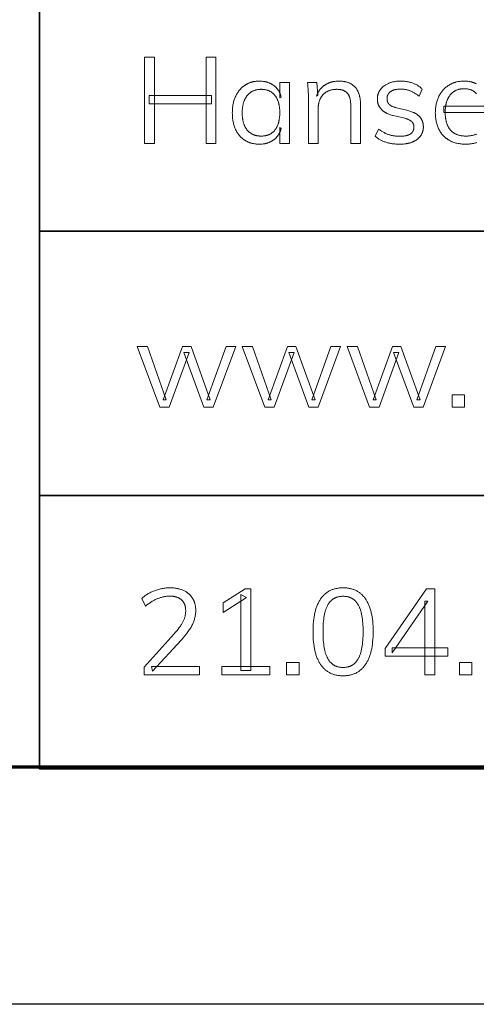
# Model space of a CAD drawing. Header units: millimetres. Extents: x 129 to 629, y 1269 to 1769.
# Tile 38 of 87: x 555 to 566, y 1269 to 1293. Entities that reach past the tile are written whole.
import ezdxf

# ---------------------------------------------------------------- set-up
doc = ezdxf.new("R2010")
doc.units = ezdxf.units.MM
doc.layers.add('ROXX_B.FLEX mini', color=7, linetype='Continuous', true_color=0x000000)

msp = doc.modelspace()

# ---------------------------------------------------------------- linework, layer by layer
at = {"layer": 'ROXX_B.FLEX mini'}
msp.add_lwpolyline([(628.644, 1269.243), (128.644, 1269.243), (128.644, 1769.243), (628.644, 1769.243)], close=True, dxfattribs=at)
at = {"layer": 'ROXX_B.FLEX mini', "color": 250, "lineweight": 70, "true_color": 0x1a171b}
msp.add_lwpolyline([(623.004, 1274.882), (134.283, 1274.882), (134.283, 1763.604), (623.004, 1763.604)], close=True, dxfattribs=at)
at = {"layer": 'ROXX_B.FLEX mini', "color": 18, "lineweight": 35, "true_color": 0x000000}
msp.add_lwpolyline([(623.013, 1304.418), (555.891, 1304.418), (555.891, 1274.845), (623.013, 1274.845)], close=True, dxfattribs=at)
at = {"layer": 'ROXX_B.FLEX mini', "lineweight": 0}
for points in [[(558.396, 1289.713), (558.396, 1291.759), (558.629, 1291.759), (558.629, 1289.713)], [(559.856, 1289.713), (559.856, 1291.759), (560.092, 1291.759), (560.092, 1289.713)], [(561.123, 1289.693), (561.099, 1289.694), (561.075, 1289.695), (561.052, 1289.696), (561.03, 1289.699), (561.007, 1289.702), (560.985, 1289.706), (560.963, 1289.71), (560.953, 1289.713), (560.942, 1289.716), (560.932, 1289.719), (560.921, 1289.722), (560.911, 1289.725), (560.901, 1289.729), (560.891, 1289.732), (560.881, 1289.736), (560.871, 1289.74), (560.861, 1289.744), (560.851, 1289.748), (560.841, 1289.753), (560.832, 1289.758), (560.822, 1289.762), (560.813, 1289.767), (560.804, 1289.773), (560.794, 1289.778), (560.785, 1289.784), (560.776, 1289.789), (560.767, 1289.795), (560.759, 1289.801), (560.75, 1289.808), (560.742, 1289.814), (560.733, 1289.82), (560.725, 1289.827), (560.717, 1289.834), (560.709, 1289.841), (560.701, 1289.848), (560.693, 1289.855), (560.686, 1289.862), (560.678, 1289.87), (560.671, 1289.878), (560.664, 1289.886), (560.657, 1289.894), (560.65, 1289.902), (560.643, 1289.91), (560.636, 1289.919), (560.63, 1289.927), (560.623, 1289.936), (560.617, 1289.945), (560.605, 1289.963), (560.593, 1289.982), (560.582, 1290.001), (560.571, 1290.022), (560.561, 1290.042), (560.552, 1290.063), (560.543, 1290.085), (560.534, 1290.107), (560.527, 1290.13), (560.519, 1290.153), (560.513, 1290.176), (560.507, 1290.2), (560.502, 1290.225), (560.497, 1290.25), (560.493, 1290.275), (560.49, 1290.301), (560.487, 1290.328), (560.485, 1290.354), (560.483, 1290.382), (560.483, 1290.409), (560.482, 1290.437), (560.483, 1290.466), (560.484, 1290.493), (560.485, 1290.52), (560.487, 1290.547), (560.49, 1290.574), (560.494, 1290.599), (560.498, 1290.625), (560.502, 1290.65), (560.508, 1290.674), (560.514, 1290.699), (560.52, 1290.722), (560.527, 1290.745), (560.535, 1290.768), (560.544, 1290.791), (560.553, 1290.812), (560.563, 1290.834), (560.573, 1290.855), (560.584, 1290.875), (560.595, 1290.895), (560.607, 1290.914), (560.619, 1290.933), (560.632, 1290.951), (560.645, 1290.968), (560.652, 1290.976), (560.659, 1290.985), (560.666, 1290.993), (560.674, 1291.001), (560.681, 1291.009), (560.688, 1291.017), (560.696, 1291.024), (560.704, 1291.032), (560.712, 1291.039), (560.72, 1291.046), (560.728, 1291.053), (560.736, 1291.06), (560.744, 1291.067), (560.753, 1291.073), (560.761, 1291.08), (560.77, 1291.086), (560.779, 1291.092), (560.788, 1291.098), (560.797, 1291.104), (560.806, 1291.11), (560.816, 1291.115), (560.825, 1291.121), (560.835, 1291.126), (560.844, 1291.131), (560.854, 1291.135), (560.864, 1291.14), (560.873, 1291.144), (560.883, 1291.148), (560.893, 1291.152), (560.903, 1291.156), (560.913, 1291.16), (560.924, 1291.163), (560.934, 1291.166), (560.944, 1291.169), (560.955, 1291.172), (560.965, 1291.175), (560.976, 1291.177), (560.987, 1291.18), (560.998, 1291.182), (561.009, 1291.184), (561.02, 1291.186), (561.031, 1291.187), (561.053, 1291.19), (561.076, 1291.192), (561.099, 1291.193), (561.123, 1291.193), (561.147, 1291.193), (561.172, 1291.192), (561.195, 1291.19), (561.218, 1291.187), (561.23, 1291.185), (561.241, 1291.184), (561.252, 1291.182), (561.263, 1291.179), (561.274, 1291.177), (561.285, 1291.174), (561.296, 1291.172), (561.306, 1291.169), (561.317, 1291.165), (561.327, 1291.162), (561.337, 1291.159), (561.347, 1291.155), (561.357, 1291.151), (561.367, 1291.147), (561.377, 1291.143), (561.386, 1291.138), (561.396, 1291.133), (561.405, 1291.129), (561.415, 1291.124), (561.424, 1291.118), (561.433, 1291.113), (561.442, 1291.107), (561.45, 1291.102), (561.459, 1291.096), (561.468, 1291.089), (561.476, 1291.083), (561.484, 1291.076), (561.492, 1291.07), (561.5, 1291.063), (561.508, 1291.056), (561.515, 1291.049), (561.523, 1291.041), (561.53, 1291.034), (561.537, 1291.026), (561.543, 1291.018), (561.55, 1291.01), (561.556, 1291.002), (561.563, 1290.994), (561.569, 1290.985), (561.575, 1290.977), (561.58, 1290.968), (561.586, 1290.959), (561.591, 1290.95), (561.597, 1290.941), (561.602, 1290.931), (561.607, 1290.922), (561.611, 1290.912), (561.616, 1290.902), (561.62, 1290.892), (561.625, 1290.881), (561.629, 1290.871), (561.632, 1290.86), (561.636, 1290.85), (561.64, 1290.839), (561.643, 1290.828), (561.646, 1290.816), (561.611, 1290.794), (561.611, 1290.794), (561.611, 1291.159), (561.611, 1291.159), (561.841, 1291.159), (561.841, 1291.159), (561.841, 1289.713), (561.841, 1289.713), (561.611, 1289.713), (561.611, 1289.713), (561.611, 1290.087), (561.646, 1290.07), (561.643, 1290.058), (561.64, 1290.047), (561.636, 1290.036), (561.632, 1290.025), (561.629, 1290.015), (561.625, 1290.004), (561.62, 1289.994), (561.616, 1289.984), (561.611, 1289.974), (561.607, 1289.964), (561.602, 1289.955), (561.597, 1289.945), (561.591, 1289.936), (561.586, 1289.927), (561.58, 1289.918), (561.575, 1289.909), (561.569, 1289.901), (561.563, 1289.892), (561.556, 1289.884), (561.55, 1289.876), (561.543, 1289.868), (561.537, 1289.86), (561.53, 1289.852), (561.523, 1289.845), (561.515, 1289.837), (561.508, 1289.83), (561.5, 1289.823), (561.492, 1289.816), (561.484, 1289.81), (561.476, 1289.803), (561.468, 1289.797), (561.459, 1289.791), (561.45, 1289.785), (561.442, 1289.779), (561.433, 1289.773), (561.424, 1289.768), (561.415, 1289.763), (561.405, 1289.757), (561.396, 1289.753), (561.386, 1289.748), (561.377, 1289.743), (561.367, 1289.739), (561.357, 1289.735), (561.347, 1289.731), (561.337, 1289.727), (561.327, 1289.724), (561.317, 1289.721), (561.306, 1289.717), (561.296, 1289.715), (561.285, 1289.712), (561.274, 1289.709), (561.263, 1289.707), (561.252, 1289.705), (561.241, 1289.703), (561.23, 1289.701), (561.218, 1289.699), (561.195, 1289.697), (561.172, 1289.695), (561.147, 1289.694)], [(562.292, 1289.713), (562.292, 1290.753), (562.291, 1290.854), (562.288, 1290.956), (562.285, 1291.007), (562.281, 1291.058), (562.276, 1291.108), (562.269, 1291.159), (562.269, 1291.159), (562.491, 1291.159), (562.491, 1291.159), (562.517, 1290.86), (562.488, 1290.837), (562.492, 1290.848), (562.496, 1290.858), (562.5, 1290.869), (562.504, 1290.879), (562.509, 1290.889), (562.513, 1290.899), (562.518, 1290.909), (562.523, 1290.919), (562.528, 1290.929), (562.533, 1290.938), (562.539, 1290.947), (562.544, 1290.956), (562.55, 1290.965), (562.556, 1290.974), (562.562, 1290.982), (562.568, 1290.991), (562.575, 1290.999), (562.581, 1291.007), (562.588, 1291.015), (562.595, 1291.023), (562.602, 1291.03), (562.609, 1291.038), (562.616, 1291.045), (562.624, 1291.052), (562.631, 1291.059), (562.639, 1291.066), (562.647, 1291.072), (562.655, 1291.079), (562.663, 1291.085), (562.672, 1291.091), (562.68, 1291.097), (562.689, 1291.103), (562.698, 1291.108), (562.707, 1291.114), (562.716, 1291.119), (562.725, 1291.124), (562.734, 1291.129), (562.743, 1291.133), (562.753, 1291.138), (562.762, 1291.142), (562.771, 1291.146), (562.781, 1291.15), (562.791, 1291.154), (562.801, 1291.158), (562.81, 1291.161), (562.82, 1291.164), (562.83, 1291.168), (562.84, 1291.17), (562.851, 1291.173), (562.861, 1291.176), (562.871, 1291.178), (562.882, 1291.18), (562.892, 1291.182), (562.903, 1291.184), (562.924, 1291.187), (562.946, 1291.19), (562.968, 1291.192), (562.991, 1291.193), (563.013, 1291.193), (563.03, 1291.193), (563.045, 1291.192), (563.061, 1291.192), (563.076, 1291.191), (563.092, 1291.19), (563.106, 1291.188), (563.121, 1291.186), (563.135, 1291.184), (563.149, 1291.182), (563.163, 1291.179), (563.177, 1291.176), (563.19, 1291.173), (563.203, 1291.169), (563.216, 1291.166), (563.229, 1291.162), (563.241, 1291.157), (563.253, 1291.153), (563.265, 1291.148), (563.277, 1291.143), (563.288, 1291.137), (563.299, 1291.131), (563.31, 1291.125), (563.32, 1291.119), (563.331, 1291.113), (563.341, 1291.106), (563.35, 1291.099), (563.36, 1291.091), (563.369, 1291.084), (563.378, 1291.076), (563.387, 1291.067), (563.396, 1291.059), (563.404, 1291.05), (563.412, 1291.041), (563.42, 1291.032), (563.427, 1291.022), (563.434, 1291.012), (563.441, 1291.002), (563.448, 1290.991), (563.455, 1290.981), (563.461, 1290.97), (563.467, 1290.958), (563.472, 1290.947), (563.478, 1290.935), (563.483, 1290.923), (563.488, 1290.91), (563.493, 1290.898), (563.497, 1290.885), (563.501, 1290.871), (563.505, 1290.858), (563.509, 1290.844), (563.512, 1290.83), (563.516, 1290.816), (563.519, 1290.801), (563.521, 1290.786), (563.524, 1290.771), (563.526, 1290.755), (563.528, 1290.739), (563.529, 1290.723), (563.532, 1290.69), (563.533, 1290.656), (563.534, 1290.621), (563.534, 1290.621), (563.534, 1289.713), (563.534, 1289.713), (563.301, 1289.713), (563.301, 1289.713), (563.301, 1290.61), (563.301, 1290.634), (563.3, 1290.658), (563.298, 1290.681), (563.296, 1290.704), (563.293, 1290.725), (563.292, 1290.735), (563.29, 1290.745), (563.288, 1290.755), (563.286, 1290.765), (563.283, 1290.775), (563.281, 1290.784), (563.278, 1290.793), (563.276, 1290.802), (563.273, 1290.81), (563.27, 1290.819), (563.266, 1290.827), (563.263, 1290.835), (563.259, 1290.843), (563.256, 1290.851), (563.252, 1290.858), (563.248, 1290.865), (563.244, 1290.872), (563.239, 1290.879), (563.235, 1290.886), (563.23, 1290.892), (563.225, 1290.898), (563.22, 1290.904), (563.215, 1290.91), (563.21, 1290.915), (563.205, 1290.921), (563.199, 1290.926), (563.193, 1290.931), (563.187, 1290.936), (563.181, 1290.941), (563.175, 1290.945), (563.168, 1290.949), (563.161, 1290.953), (563.154, 1290.957), (563.147, 1290.961), (563.14, 1290.965), (563.133, 1290.968), (563.125, 1290.971), (563.117, 1290.974), (563.109, 1290.977), (563.101, 1290.98), (563.093, 1290.982), (563.084, 1290.985), (563.076, 1290.987), (563.067, 1290.989), (563.058, 1290.99), (563.048, 1290.992), (563.039, 1290.993), (563.029, 1290.994), (563.019, 1290.995), (563.01, 1290.996), (562.999, 1290.997), (562.989, 1290.997), (562.979, 1290.998), (562.968, 1290.998), (562.955, 1290.998), (562.943, 1290.997), (562.931, 1290.997), (562.919, 1290.996), (562.907, 1290.995), (562.895, 1290.993), (562.884, 1290.992), (562.872, 1290.99), (562.861, 1290.988), (562.85, 1290.986), (562.839, 1290.983), (562.828, 1290.98), (562.818, 1290.977), (562.807, 1290.974), (562.797, 1290.971), (562.787, 1290.967), (562.777, 1290.963), (562.767, 1290.959), (562.757, 1290.954), (562.748, 1290.949), (562.738, 1290.944), (562.729, 1290.939), (562.72, 1290.934), (562.711, 1290.928), (562.703, 1290.922), (562.694, 1290.916), (562.686, 1290.91), (562.677, 1290.903), (562.669, 1290.896), (562.661, 1290.889), (562.653, 1290.881), (562.646, 1290.874), (562.638, 1290.866), (562.631, 1290.858), (562.624, 1290.85), (562.617, 1290.842), (562.611, 1290.833), (562.605, 1290.825), (562.599, 1290.816), (562.593, 1290.807), (562.587, 1290.798), (562.582, 1290.788), (562.577, 1290.779), (562.572, 1290.769), (562.568, 1290.759), (562.563, 1290.749), (562.559, 1290.739), (562.555, 1290.729), (562.552, 1290.718), (562.548, 1290.708), (562.545, 1290.697), (562.542, 1290.686), (562.539, 1290.675), (562.537, 1290.663), (562.535, 1290.652), (562.533, 1290.64), (562.531, 1290.628), (562.529, 1290.616), (562.528, 1290.604), (562.527, 1290.592), (562.526, 1290.579), (562.526, 1290.567), (562.525, 1290.554), (562.525, 1290.541), (562.525, 1290.541), (562.525, 1289.713), (562.525, 1289.713)], [(564.462, 1289.693), (564.417, 1289.694), (564.373, 1289.696), (564.352, 1289.698), (564.331, 1289.7), (564.31, 1289.702), (564.289, 1289.705), (564.269, 1289.708), (564.249, 1289.711), (564.229, 1289.715), (564.21, 1289.719), (564.191, 1289.724), (564.172, 1289.729), (564.153, 1289.734), (564.135, 1289.74), (564.117, 1289.746), (564.1, 1289.752), (564.082, 1289.759), (564.065, 1289.766), (564.049, 1289.773), (564.032, 1289.781), (564.016, 1289.79), (564, 1289.798), (563.985, 1289.807), (563.969, 1289.816), (563.955, 1289.826), (563.94, 1289.836), (563.926, 1289.846), (563.912, 1289.857), (563.898, 1289.868), (563.884, 1289.88), (563.884, 1289.88), (563.962, 1290.052), (563.976, 1290.041), (563.991, 1290.031), (564.005, 1290.021), (564.02, 1290.011), (564.034, 1290.001), (564.049, 1289.992), (564.064, 1289.983), (564.079, 1289.975), (564.093, 1289.967), (564.108, 1289.959), (564.123, 1289.952), (564.138, 1289.945), (564.153, 1289.939), (564.169, 1289.933), (564.184, 1289.927), (564.199, 1289.922), (564.214, 1289.916), (564.23, 1289.912), (564.246, 1289.907), (564.262, 1289.903), (564.278, 1289.9), (564.294, 1289.896), (564.311, 1289.893), (564.328, 1289.89), (564.345, 1289.888), (564.362, 1289.886), (564.38, 1289.884), (564.398, 1289.882), (564.415, 1289.881), (564.434, 1289.88), (564.452, 1289.88), (564.471, 1289.88), (564.491, 1289.88), (564.51, 1289.881), (564.529, 1289.882), (564.548, 1289.883), (564.565, 1289.885), (564.582, 1289.888), (564.599, 1289.891), (564.615, 1289.894), (564.622, 1289.896), (564.63, 1289.898), (564.637, 1289.9), (564.645, 1289.902), (564.652, 1289.904), (564.659, 1289.906), (564.665, 1289.909), (564.672, 1289.911), (564.678, 1289.914), (564.685, 1289.917), (564.691, 1289.92), (564.697, 1289.923), (564.703, 1289.926), (564.708, 1289.929), (564.714, 1289.932), (564.719, 1289.936), (564.724, 1289.939), (564.729, 1289.943), (564.734, 1289.947), (564.739, 1289.951), (564.744, 1289.955), (564.748, 1289.959), (564.752, 1289.963), (564.756, 1289.967), (564.76, 1289.971), (564.764, 1289.976), (564.767, 1289.98), (564.771, 1289.985), (564.774, 1289.99), (564.777, 1289.994), (564.78, 1289.999), (564.783, 1290.004), (564.785, 1290.009), (564.788, 1290.015), (564.79, 1290.02), (564.792, 1290.025), (564.794, 1290.031), (564.796, 1290.036), (564.797, 1290.042), (564.798, 1290.048), (564.8, 1290.054), (564.801, 1290.06), (564.802, 1290.066), (564.802, 1290.072), (564.803, 1290.078), (564.803, 1290.085), (564.804, 1290.091), (564.804, 1290.098), (564.804, 1290.103), (564.804, 1290.109), (564.803, 1290.114), (564.803, 1290.119), (564.802, 1290.124), (564.802, 1290.129), (564.801, 1290.134), (564.8, 1290.139), (564.799, 1290.144), (564.798, 1290.148), (564.797, 1290.153), (564.796, 1290.158), (564.794, 1290.162), (564.793, 1290.167), (564.791, 1290.171), (564.789, 1290.175), (564.788, 1290.18), (564.786, 1290.184), (564.784, 1290.188), (564.781, 1290.192), (564.779, 1290.196), (564.777, 1290.2), (564.774, 1290.204), (564.771, 1290.207), (564.769, 1290.211), (564.766, 1290.215), (564.763, 1290.218), (564.76, 1290.222), (564.757, 1290.225), (564.753, 1290.228), (564.75, 1290.232), (564.746, 1290.235), (564.743, 1290.238), (564.739, 1290.241), (564.735, 1290.244), (564.731, 1290.247), (564.727, 1290.25), (564.722, 1290.253), (564.718, 1290.256), (564.713, 1290.259), (564.708, 1290.262), (564.703, 1290.264), (564.693, 1290.27), (564.682, 1290.275), (564.67, 1290.28), (564.658, 1290.285), (564.645, 1290.29), (564.632, 1290.295), (564.618, 1290.3), (564.604, 1290.304), (564.589, 1290.309), (564.557, 1290.317), (564.557, 1290.317), (564.313, 1290.374), (564.29, 1290.379), (564.269, 1290.385), (564.248, 1290.391), (564.227, 1290.398), (564.208, 1290.405), (564.188, 1290.413), (564.179, 1290.417), (564.17, 1290.421), (564.161, 1290.426), (564.152, 1290.43), (564.143, 1290.435), (564.135, 1290.439), (564.127, 1290.444), (564.118, 1290.449), (564.11, 1290.454), (564.102, 1290.459), (564.095, 1290.465), (564.087, 1290.47), (564.08, 1290.476), (564.073, 1290.481), (564.065, 1290.487), (564.059, 1290.493), (564.052, 1290.499), (564.045, 1290.505), (564.039, 1290.511), (564.032, 1290.518), (564.026, 1290.524), (564.02, 1290.531), (564.015, 1290.538), (564.009, 1290.544), (564.004, 1290.551), (563.999, 1290.558), (563.994, 1290.565), (563.989, 1290.572), (563.984, 1290.579), (563.98, 1290.586), (563.976, 1290.594), (563.972, 1290.601), (563.968, 1290.609), (563.965, 1290.616), (563.961, 1290.624), (563.958, 1290.631), (563.955, 1290.639), (563.952, 1290.647), (563.949, 1290.655), (563.947, 1290.663), (563.945, 1290.671), (563.943, 1290.679), (563.941, 1290.687), (563.939, 1290.696), (563.938, 1290.704), (563.937, 1290.713), (563.936, 1290.721), (563.935, 1290.73), (563.934, 1290.738), (563.934, 1290.747), (563.933, 1290.756), (563.933, 1290.765), (563.933, 1290.781), (563.934, 1290.789), (563.934, 1290.796), (563.935, 1290.804), (563.936, 1290.811), (563.936, 1290.819), (563.937, 1290.826), (563.939, 1290.834), (563.94, 1290.841), (563.941, 1290.848), (563.943, 1290.856), (563.945, 1290.863), (563.946, 1290.87), (563.948, 1290.877), (563.95, 1290.884), (563.953, 1290.891), (563.955, 1290.898), (563.958, 1290.904), (563.96, 1290.911), (563.963, 1290.918), (563.966, 1290.924), (563.969, 1290.931), (563.972, 1290.938), (563.975, 1290.944), (563.979, 1290.95), (563.982, 1290.957), (563.986, 1290.963), (563.99, 1290.969), (563.994, 1290.975), (563.998, 1290.981), (564.002, 1290.988), (564.007, 1290.993), (564.011, 1290.999), (564.016, 1291.005), (564.02, 1291.011), (564.025, 1291.017), (564.03, 1291.022), (564.035, 1291.028), (564.04, 1291.033), (564.045, 1291.038), (564.051, 1291.044), (564.056, 1291.049), (564.062, 1291.054), (564.073, 1291.064), (564.085, 1291.073), (564.097, 1291.083), (564.11, 1291.092), (564.123, 1291.1), (564.136, 1291.108), (564.15, 1291.116), (564.165, 1291.124), (564.18, 1291.131), (564.195, 1291.138), (564.21, 1291.145), (564.226, 1291.151), (564.243, 1291.157), (564.259, 1291.162), (564.276, 1291.167), (564.294, 1291.172), (564.312, 1291.176), (564.33, 1291.179), (564.348, 1291.183), (564.367, 1291.185), (564.386, 1291.188), (564.406, 1291.19), (564.426, 1291.191), (564.446, 1291.192), (564.467, 1291.193), (564.488, 1291.193), (564.507, 1291.193), (564.526, 1291.192), (564.544, 1291.191), (564.563, 1291.19), (564.581, 1291.188), (564.6, 1291.186), (564.618, 1291.184), (564.636, 1291.181), (564.654, 1291.178), (564.671, 1291.174), (564.689, 1291.17), (564.707, 1291.166), (564.724, 1291.161), (564.741, 1291.156), (564.758, 1291.15), (564.775, 1291.144), (564.792, 1291.138), (564.808, 1291.131), (564.824, 1291.124), (564.84, 1291.117), (564.855, 1291.109), (564.87, 1291.101), (564.885, 1291.093), (564.899, 1291.085), (564.913, 1291.076), (564.927, 1291.066), (564.941, 1291.057), (564.954, 1291.047), (564.966, 1291.036), (564.979, 1291.026), (564.991, 1291.015), (565.002, 1291.003), (565.002, 1291.003), (564.924, 1290.834), (564.912, 1290.844), (564.899, 1290.855), (564.886, 1290.865), (564.873, 1290.874), (564.859, 1290.883), (564.846, 1290.892), (564.833, 1290.901), (564.82, 1290.909), (564.807, 1290.917), (564.794, 1290.924), (564.78, 1290.931), (564.767, 1290.938), (564.754, 1290.944), (564.74, 1290.95), (564.727, 1290.956), (564.713, 1290.962), (564.7, 1290.967), (564.686, 1290.971), (564.673, 1290.976), (564.659, 1290.98), (564.645, 1290.984), (564.631, 1290.987), (564.617, 1290.99), (564.603, 1290.993), (564.589, 1290.995), (564.575, 1290.997), (564.561, 1290.999), (564.546, 1291.001), (564.532, 1291.002), (564.517, 1291.003), (564.503, 1291.003), (564.488, 1291.003), (564.469, 1291.003), (564.45, 1291.002), (564.432, 1291.001), (564.415, 1291), (564.398, 1290.997), (564.381, 1290.995), (564.373, 1290.993), (564.365, 1290.992), (564.358, 1290.99), (564.35, 1290.988), (564.343, 1290.986), (564.335, 1290.984), (564.328, 1290.982), (564.321, 1290.98), (564.314, 1290.977), (564.308, 1290.975), (564.301, 1290.972), (564.295, 1290.969), (564.288, 1290.967), (564.282, 1290.964), (564.276, 1290.96), (564.27, 1290.957), (564.265, 1290.954), (564.259, 1290.95), (564.253, 1290.947), (564.248, 1290.943), (564.243, 1290.939), (564.238, 1290.935), (564.233, 1290.931), (564.228, 1290.927), (564.224, 1290.923), (564.219, 1290.919), (564.215, 1290.914), (564.211, 1290.91), (564.207, 1290.906), (564.203, 1290.901), (564.2, 1290.896), (564.196, 1290.892), (564.193, 1290.887), (564.19, 1290.882), (564.187, 1290.877), (564.184, 1290.872), (564.182, 1290.867), (564.179, 1290.861), (564.177, 1290.856), (564.175, 1290.851), (564.173, 1290.845), (564.171, 1290.84), (564.17, 1290.834), (564.169, 1290.828), (564.167, 1290.822), (564.166, 1290.816), (564.165, 1290.81), (564.165, 1290.804), (564.164, 1290.798), (564.164, 1290.792), (564.163, 1290.786), (564.163, 1290.779), (564.163, 1290.774), (564.163, 1290.768), (564.164, 1290.763), (564.164, 1290.757), (564.165, 1290.752), (564.165, 1290.747), (564.166, 1290.742), (564.167, 1290.737), (564.167, 1290.732), (564.168, 1290.727), (564.169, 1290.722), (564.171, 1290.718), (564.172, 1290.713), (564.173, 1290.708), (564.175, 1290.704), (564.176, 1290.699), (564.178, 1290.695), (564.18, 1290.691), (564.182, 1290.687), (564.184, 1290.682), (564.186, 1290.678), (564.188, 1290.674), (564.191, 1290.67), (564.193, 1290.667), (564.196, 1290.663), (564.198, 1290.659), (564.201, 1290.656), (564.204, 1290.652), (564.207, 1290.648), (564.21, 1290.645), (564.213, 1290.642), (564.216, 1290.638), (564.22, 1290.635), (564.223, 1290.632), (564.227, 1290.629), (564.231, 1290.626), (564.234, 1290.623), (564.238, 1290.62), (564.243, 1290.617), (564.247, 1290.614), (564.251, 1290.611), (564.256, 1290.608), (564.26, 1290.606), (564.265, 1290.603), (564.27, 1290.6), (564.275, 1290.598), (564.285, 1290.592), (564.296, 1290.587), (564.308, 1290.583), (564.32, 1290.578), (564.332, 1290.574), (564.345, 1290.57), (564.359, 1290.566), (564.373, 1290.562), (564.387, 1290.558), (564.387, 1290.558), (564.632, 1290.498), (564.657, 1290.492), (564.681, 1290.486), (564.704, 1290.48), (564.727, 1290.473), (564.748, 1290.465), (564.769, 1290.458), (564.789, 1290.449), (564.799, 1290.445), (564.808, 1290.441), (564.818, 1290.436), (564.827, 1290.431), (564.836, 1290.427), (564.844, 1290.422), (564.853, 1290.417), (564.861, 1290.412), (564.869, 1290.407), (564.877, 1290.401), (564.884, 1290.396), (564.892, 1290.391), (564.899, 1290.385), (564.906, 1290.379), (564.913, 1290.373), (564.919, 1290.368), (564.926, 1290.362), (564.932, 1290.355), (564.938, 1290.349), (564.943, 1290.343), (564.949, 1290.336), (564.954, 1290.33), (564.96, 1290.323), (564.965, 1290.316), (564.969, 1290.31), (564.974, 1290.303), (564.978, 1290.295), (564.983, 1290.288), (564.987, 1290.281), (564.991, 1290.274), (564.994, 1290.266), (564.998, 1290.258), (565.001, 1290.251), (565.004, 1290.243), (565.007, 1290.235), (565.01, 1290.227), (565.012, 1290.219), (565.015, 1290.211), (565.017, 1290.202), (565.019, 1290.194), (565.021, 1290.185), (565.022, 1290.177), (565.024, 1290.168), (565.025, 1290.159), (565.026, 1290.15), (565.027, 1290.141), (565.027, 1290.132), (565.028, 1290.123), (565.028, 1290.113), (565.028, 1290.104), (565.028, 1290.092), (565.028, 1290.081), (565.027, 1290.07), (565.026, 1290.058), (565.024, 1290.047), (565.023, 1290.037), (565.021, 1290.026), (565.019, 1290.015), (565.016, 1290.005), (565.013, 1289.994), (565.01, 1289.984), (565.007, 1289.974), (565.003, 1289.964), (564.999, 1289.955), (564.995, 1289.945), (564.99, 1289.936), (564.985, 1289.927), (564.98, 1289.917), (564.974, 1289.908), (564.969, 1289.9), (564.962, 1289.891), (564.956, 1289.882), (564.949, 1289.874), (564.942, 1289.866), (564.935, 1289.858), (564.928, 1289.85), (564.92, 1289.842), (564.912, 1289.834), (564.903, 1289.827), (564.894, 1289.819), (564.885, 1289.812), (564.876, 1289.805), (564.866, 1289.798), (564.857, 1289.791), (564.846, 1289.785), (564.836, 1289.779), (564.826, 1289.773), (564.815, 1289.767), (564.804, 1289.761), (564.793, 1289.756), (564.782, 1289.751), (564.77, 1289.746), (564.758, 1289.741), (564.746, 1289.737), (564.734, 1289.733), (564.722, 1289.729), (564.709, 1289.725), (564.696, 1289.721), (564.683, 1289.718), (564.67, 1289.715), (564.656, 1289.712), (564.643, 1289.709), (564.629, 1289.706), (564.615, 1289.704), (564.586, 1289.7), (564.556, 1289.697), (564.526, 1289.695), (564.494, 1289.694)], [(558.505, 1290.653), (558.505, 1290.851), (559.988, 1290.851), (559.988, 1290.653)], [(561.169, 1289.885), (561.182, 1289.886), (561.195, 1289.886), (561.208, 1289.887), (561.221, 1289.888), (561.233, 1289.889), (561.245, 1289.89), (561.257, 1289.892), (561.269, 1289.894), (561.281, 1289.897), (561.292, 1289.9), (561.304, 1289.903), (561.315, 1289.906), (561.326, 1289.909), (561.336, 1289.913), (561.347, 1289.917), (561.357, 1289.922), (561.367, 1289.926), (561.377, 1289.931), (561.387, 1289.937), (561.397, 1289.942), (561.406, 1289.948), (561.415, 1289.954), (561.424, 1289.96), (561.433, 1289.967), (561.442, 1289.974), (561.45, 1289.981), (561.458, 1289.989), (561.466, 1289.997), (561.474, 1290.005), (561.482, 1290.013), (561.489, 1290.022), (561.497, 1290.031), (561.504, 1290.04), (561.511, 1290.049), (561.517, 1290.059), (561.524, 1290.069), (561.53, 1290.079), (561.536, 1290.089), (561.541, 1290.1), (561.547, 1290.111), (561.552, 1290.122), (561.557, 1290.133), (561.562, 1290.145), (561.567, 1290.157), (561.571, 1290.169), (561.575, 1290.181), (561.579, 1290.194), (561.583, 1290.206), (561.586, 1290.219), (561.589, 1290.233), (561.592, 1290.246), (561.595, 1290.26), (561.598, 1290.274), (561.6, 1290.288), (561.604, 1290.317), (561.607, 1290.347), (561.61, 1290.378), (561.611, 1290.41), (561.611, 1290.443), (561.611, 1290.476), (561.61, 1290.508), (561.607, 1290.539), (561.604, 1290.569), (561.602, 1290.584), (561.6, 1290.598), (561.598, 1290.612), (561.595, 1290.626), (561.592, 1290.64), (561.589, 1290.653), (561.586, 1290.666), (561.582, 1290.679), (561.579, 1290.692), (561.575, 1290.705), (561.57, 1290.717), (561.566, 1290.729), (561.561, 1290.741), (561.556, 1290.752), (561.551, 1290.763), (561.546, 1290.774), (561.54, 1290.785), (561.535, 1290.796), (561.529, 1290.806), (561.522, 1290.816), (561.516, 1290.826), (561.509, 1290.835), (561.502, 1290.845), (561.495, 1290.854), (561.488, 1290.863), (561.48, 1290.871), (561.473, 1290.88), (561.465, 1290.888), (561.457, 1290.895), (561.448, 1290.903), (561.44, 1290.91), (561.431, 1290.917), (561.422, 1290.923), (561.413, 1290.93), (561.404, 1290.936), (561.395, 1290.941), (561.385, 1290.947), (561.375, 1290.952), (561.365, 1290.957), (561.355, 1290.962), (561.345, 1290.966), (561.335, 1290.97), (561.324, 1290.974), (561.313, 1290.977), (561.302, 1290.981), (561.291, 1290.984), (561.28, 1290.986), (561.268, 1290.989), (561.256, 1290.991), (561.244, 1290.993), (561.232, 1290.994), (561.22, 1290.995), (561.208, 1290.996), (561.195, 1290.997), (561.182, 1290.998), (561.169, 1290.998), (561.156, 1290.998), (561.143, 1290.997), (561.13, 1290.996), (561.117, 1290.995), (561.105, 1290.994), (561.093, 1290.992), (561.081, 1290.991), (561.069, 1290.988), (561.057, 1290.986), (561.045, 1290.983), (561.034, 1290.98), (561.023, 1290.977), (561.012, 1290.973), (561.001, 1290.969), (560.99, 1290.965), (560.98, 1290.961), (560.969, 1290.956), (560.959, 1290.951), (560.949, 1290.945), (560.94, 1290.94), (560.93, 1290.934), (560.921, 1290.928), (560.912, 1290.921), (560.903, 1290.914), (560.894, 1290.907), (560.885, 1290.9), (560.877, 1290.892), (560.868, 1290.884), (560.86, 1290.876), (560.852, 1290.868), (560.845, 1290.859), (560.837, 1290.85), (560.83, 1290.84), (560.823, 1290.831), (560.816, 1290.821), (560.809, 1290.811), (560.803, 1290.801), (560.797, 1290.79), (560.791, 1290.779), (560.785, 1290.768), (560.779, 1290.757), (560.774, 1290.746), (560.769, 1290.734), (560.764, 1290.722), (560.76, 1290.71), (560.756, 1290.698), (560.751, 1290.685), (560.748, 1290.673), (560.744, 1290.66), (560.741, 1290.646), (560.738, 1290.633), (560.735, 1290.619), (560.732, 1290.605), (560.73, 1290.591), (560.727, 1290.577), (560.725, 1290.562), (560.722, 1290.532), (560.72, 1290.502), (560.718, 1290.47), (560.718, 1290.437), (560.718, 1290.405), (560.72, 1290.373), (560.722, 1290.343), (560.725, 1290.313), (560.727, 1290.298), (560.73, 1290.284), (560.732, 1290.27), (560.735, 1290.256), (560.738, 1290.242), (560.741, 1290.229), (560.744, 1290.216), (560.748, 1290.203), (560.751, 1290.19), (560.756, 1290.178), (560.76, 1290.166), (560.764, 1290.154), (560.769, 1290.142), (560.774, 1290.131), (560.779, 1290.12), (560.785, 1290.109), (560.791, 1290.098), (560.797, 1290.087), (560.803, 1290.077), (560.809, 1290.067), (560.816, 1290.057), (560.823, 1290.048), (560.83, 1290.038), (560.837, 1290.029), (560.845, 1290.02), (560.852, 1290.012), (560.86, 1290.004), (560.868, 1289.996), (560.877, 1289.988), (560.885, 1289.98), (560.894, 1289.973), (560.903, 1289.966), (560.912, 1289.96), (560.921, 1289.953), (560.93, 1289.947), (560.94, 1289.942), (560.949, 1289.936), (560.959, 1289.931), (560.969, 1289.926), (560.98, 1289.921), (560.99, 1289.917), (561.001, 1289.913), (561.012, 1289.909), (561.023, 1289.906), (561.034, 1289.902), (561.045, 1289.899), (561.057, 1289.897), (561.069, 1289.894), (561.081, 1289.892), (561.093, 1289.89), (561.105, 1289.889), (561.117, 1289.888), (561.13, 1289.887), (561.143, 1289.886), (561.156, 1289.886)], [(558.755, 1283.439), (558.221, 1284.885), (558.465, 1284.885), (558.91, 1283.612), (558.836, 1283.612), (559.295, 1284.885), (559.499, 1284.885), (559.953, 1283.612), (559.879, 1283.612), (560.333, 1284.885), (560.563, 1284.885), (560.028, 1283.439), (559.804, 1283.439), (559.327, 1284.741), (559.453, 1284.741), (558.98, 1283.439)], [(561.252, 1283.439), (560.718, 1284.885), (560.962, 1284.885), (561.408, 1283.612), (561.333, 1283.612), (561.792, 1284.885), (561.996, 1284.885), (562.45, 1283.612), (562.376, 1283.612), (562.83, 1284.885), (563.06, 1284.885), (562.525, 1283.439), (562.301, 1283.439), (561.824, 1284.741), (561.951, 1284.741), (561.476, 1283.439)], [(563.749, 1283.439), (563.215, 1284.885), (563.459, 1284.885), (563.904, 1283.612), (563.83, 1283.612), (564.29, 1284.885), (564.494, 1284.885), (564.948, 1283.612), (564.873, 1283.612), (565.327, 1284.885), (565.557, 1284.885), (565.022, 1283.439), (564.798, 1283.439), (564.321, 1284.741), (564.447, 1284.741), (563.973, 1283.439)], [(565.712, 1283.735), (566.008, 1283.735), (566.008, 1283.439), (565.712, 1283.439)], [(558.382, 1277.077), (558.382, 1277.255), (558.382, 1277.255), (559.097, 1278.048), (559.132, 1278.087), (559.164, 1278.126), (559.194, 1278.164), (559.221, 1278.201), (559.247, 1278.237), (559.258, 1278.254), (559.269, 1278.271), (559.28, 1278.288), (559.289, 1278.305), (559.299, 1278.322), (559.307, 1278.338), (559.315, 1278.354), (559.323, 1278.37), (559.33, 1278.387), (559.336, 1278.403), (559.342, 1278.419), (559.347, 1278.435), (559.352, 1278.451), (559.357, 1278.467), (559.36, 1278.484), (559.364, 1278.5), (559.367, 1278.516), (559.369, 1278.532), (559.371, 1278.548), (559.372, 1278.564), (559.373, 1278.58), (559.373, 1278.597), (559.373, 1278.607), (559.373, 1278.617), (559.372, 1278.628), (559.372, 1278.638), (559.371, 1278.648), (559.37, 1278.657), (559.368, 1278.667), (559.367, 1278.676), (559.365, 1278.686), (559.364, 1278.695), (559.361, 1278.704), (559.359, 1278.713), (559.357, 1278.721), (559.354, 1278.73), (559.352, 1278.738), (559.349, 1278.746), (559.345, 1278.754), (559.342, 1278.762), (559.338, 1278.77), (559.335, 1278.778), (559.331, 1278.785), (559.327, 1278.792), (559.322, 1278.799), (559.318, 1278.806), (559.313, 1278.813), (559.308, 1278.82), (559.303, 1278.826), (559.298, 1278.833), (559.293, 1278.839), (559.287, 1278.845), (559.281, 1278.851), (559.275, 1278.856), (559.269, 1278.862), (559.263, 1278.867), (559.256, 1278.873), (559.25, 1278.878), (559.243, 1278.883), (559.236, 1278.887), (559.229, 1278.892), (559.221, 1278.896), (559.214, 1278.9), (559.206, 1278.904), (559.198, 1278.908), (559.19, 1278.912), (559.182, 1278.915), (559.174, 1278.918), (559.165, 1278.921), (559.157, 1278.924), (559.148, 1278.927), (559.139, 1278.93), (559.13, 1278.932), (559.121, 1278.934), (559.111, 1278.936), (559.101, 1278.938), (559.092, 1278.94), (559.082, 1278.941), (559.072, 1278.943), (559.061, 1278.944), (559.051, 1278.945), (559.04, 1278.946), (559.019, 1278.947), (558.996, 1278.947), (558.978, 1278.947), (558.959, 1278.946), (558.941, 1278.945), (558.922, 1278.943), (558.904, 1278.941), (558.885, 1278.939), (558.867, 1278.936), (558.849, 1278.932), (558.83, 1278.928), (558.812, 1278.924), (558.794, 1278.919), (558.776, 1278.914), (558.758, 1278.908), (558.74, 1278.902), (558.721, 1278.895), (558.704, 1278.888), (558.686, 1278.88), (558.668, 1278.872), (558.65, 1278.864), (558.632, 1278.855), (558.614, 1278.845), (558.596, 1278.836), (558.578, 1278.825), (558.56, 1278.814), (558.542, 1278.803), (558.524, 1278.791), (558.488, 1278.767), (558.452, 1278.74), (558.416, 1278.711), (558.416, 1278.711), (558.327, 1278.893), (558.342, 1278.907), (558.358, 1278.921), (558.375, 1278.934), (558.391, 1278.947), (558.409, 1278.96), (558.426, 1278.972), (558.445, 1278.984), (558.463, 1278.996), (558.483, 1279.007), (558.503, 1279.018), (558.523, 1279.029), (558.544, 1279.039), (558.565, 1279.049), (558.587, 1279.058), (558.609, 1279.068), (558.632, 1279.076), (558.655, 1279.085), (558.678, 1279.093), (558.701, 1279.1), (558.724, 1279.107), (558.747, 1279.113), (558.77, 1279.118), (558.793, 1279.124), (558.816, 1279.128), (558.84, 1279.132), (558.863, 1279.136), (558.886, 1279.139), (558.909, 1279.141), (558.932, 1279.143), (558.956, 1279.144), (558.979, 1279.145), (559.002, 1279.146), (559.026, 1279.145), (559.048, 1279.145), (559.071, 1279.143), (559.093, 1279.141), (559.114, 1279.139), (559.135, 1279.136), (559.156, 1279.133), (559.177, 1279.129), (559.197, 1279.125), (559.216, 1279.12), (559.235, 1279.115), (559.254, 1279.109), (559.273, 1279.103), (559.291, 1279.096), (559.308, 1279.089), (559.325, 1279.081), (559.342, 1279.073), (559.359, 1279.064), (559.375, 1279.055), (559.39, 1279.045), (559.397, 1279.04), (559.405, 1279.035), (559.412, 1279.03), (559.419, 1279.024), (559.426, 1279.019), (559.433, 1279.013), (559.44, 1279.008), (559.447, 1279.002), (559.453, 1278.996), (559.459, 1278.99), (559.466, 1278.984), (559.472, 1278.978), (559.478, 1278.972), (559.484, 1278.965), (559.49, 1278.959), (559.495, 1278.952), (559.501, 1278.945), (559.506, 1278.939), (559.512, 1278.932), (559.517, 1278.925), (559.522, 1278.918), (559.527, 1278.91), (559.532, 1278.903), (559.537, 1278.895), (559.541, 1278.888), (559.546, 1278.88), (559.55, 1278.872), (559.554, 1278.865), (559.558, 1278.857), (559.562, 1278.849), (559.566, 1278.84), (559.569, 1278.832), (559.573, 1278.824), (559.576, 1278.816), (559.579, 1278.807), (559.582, 1278.798), (559.585, 1278.79), (559.588, 1278.781), (559.59, 1278.772), (559.593, 1278.763), (559.597, 1278.745), (559.601, 1278.727), (559.604, 1278.708), (559.607, 1278.689), (559.609, 1278.669), (559.61, 1278.649), (559.611, 1278.629), (559.612, 1278.608), (559.611, 1278.586), (559.61, 1278.564), (559.609, 1278.543), (559.607, 1278.521), (559.604, 1278.5), (559.6, 1278.478), (559.596, 1278.457), (559.592, 1278.436), (559.586, 1278.415), (559.581, 1278.394), (559.574, 1278.373), (559.567, 1278.353), (559.559, 1278.332), (559.551, 1278.311), (559.542, 1278.291), (559.532, 1278.271), (559.522, 1278.25), (559.511, 1278.229), (559.499, 1278.208), (559.486, 1278.187), (559.473, 1278.165), (559.458, 1278.143), (559.443, 1278.121), (559.427, 1278.098), (559.393, 1278.052), (559.355, 1278.005), (559.314, 1277.957), (559.27, 1277.907), (559.27, 1277.907), (558.58, 1277.16), (558.58, 1277.16), (558.563, 1277.275), (558.563, 1277.275), (559.698, 1277.275), (559.698, 1277.275), (559.698, 1277.077), (559.698, 1277.077)], [(563.117, 1277.054), (563.095, 1277.054), (563.074, 1277.055), (563.053, 1277.056), (563.032, 1277.058), (563.012, 1277.06), (562.992, 1277.063), (562.972, 1277.066), (562.952, 1277.07), (562.933, 1277.075), (562.914, 1277.079), (562.896, 1277.085), (562.878, 1277.091), (562.86, 1277.097), (562.842, 1277.104), (562.825, 1277.112), (562.808, 1277.12), (562.792, 1277.128), (562.776, 1277.138), (562.76, 1277.147), (562.744, 1277.157), (562.729, 1277.168), (562.714, 1277.179), (562.7, 1277.191), (562.686, 1277.203), (562.672, 1277.216), (562.658, 1277.229), (562.645, 1277.243), (562.632, 1277.257), (562.62, 1277.272), (562.608, 1277.287), (562.596, 1277.303), (562.584, 1277.319), (562.573, 1277.336), (562.562, 1277.354), (562.551, 1277.371), (562.541, 1277.39), (562.531, 1277.409), (562.522, 1277.428), (562.513, 1277.448), (562.504, 1277.468), (562.496, 1277.489), (562.488, 1277.51), (562.48, 1277.531), (562.473, 1277.554), (562.466, 1277.576), (562.459, 1277.599), (562.453, 1277.623), (562.447, 1277.647), (562.442, 1277.672), (562.437, 1277.697), (562.427, 1277.749), (562.419, 1277.802), (562.413, 1277.858), (562.408, 1277.915), (562.405, 1277.975), (562.402, 1278.036), (562.402, 1278.1), (562.402, 1278.163), (562.405, 1278.224), (562.408, 1278.284), (562.413, 1278.341), (562.419, 1278.397), (562.427, 1278.45), (562.436, 1278.502), (562.441, 1278.527), (562.447, 1278.552), (562.453, 1278.576), (562.459, 1278.6), (562.465, 1278.623), (562.472, 1278.645), (562.48, 1278.668), (562.487, 1278.689), (562.495, 1278.711), (562.503, 1278.731), (562.512, 1278.752), (562.521, 1278.771), (562.531, 1278.791), (562.54, 1278.809), (562.55, 1278.828), (562.561, 1278.845), (562.572, 1278.863), (562.583, 1278.88), (562.594, 1278.896), (562.606, 1278.912), (562.618, 1278.927), (562.631, 1278.942), (562.643, 1278.956), (562.657, 1278.97), (562.67, 1278.983), (562.684, 1278.996), (562.698, 1279.008), (562.713, 1279.02), (562.728, 1279.031), (562.743, 1279.042), (562.758, 1279.052), (562.774, 1279.061), (562.79, 1279.07), (562.807, 1279.079), (562.824, 1279.087), (562.841, 1279.095), (562.858, 1279.102), (562.876, 1279.108), (562.895, 1279.114), (562.913, 1279.12), (562.932, 1279.124), (562.951, 1279.129), (562.971, 1279.133), (562.991, 1279.136), (563.011, 1279.139), (563.032, 1279.141), (563.052, 1279.143), (563.074, 1279.144), (563.095, 1279.145), (563.117, 1279.146), (563.139, 1279.145), (563.161, 1279.144), (563.182, 1279.143), (563.203, 1279.141), (563.224, 1279.139), (563.244, 1279.136), (563.264, 1279.133), (563.283, 1279.129), (563.302, 1279.124), (563.321, 1279.12), (563.34, 1279.114), (563.358, 1279.108), (563.376, 1279.102), (563.393, 1279.095), (563.411, 1279.087), (563.428, 1279.079), (563.444, 1279.07), (563.46, 1279.061), (563.476, 1279.052), (563.492, 1279.042), (563.507, 1279.031), (563.522, 1279.02), (563.536, 1279.008), (563.55, 1278.996), (563.564, 1278.983), (563.578, 1278.97), (563.591, 1278.956), (563.604, 1278.942), (563.616, 1278.927), (563.628, 1278.912), (563.64, 1278.896), (563.652, 1278.88), (563.663, 1278.863), (563.674, 1278.845), (563.684, 1278.828), (563.694, 1278.809), (563.704, 1278.791), (563.713, 1278.771), (563.722, 1278.752), (563.731, 1278.731), (563.739, 1278.711), (563.747, 1278.69), (563.755, 1278.668), (563.762, 1278.646), (563.769, 1278.623), (563.776, 1278.6), (563.782, 1278.576), (563.788, 1278.552), (563.793, 1278.528), (563.798, 1278.503), (563.807, 1278.451), (563.815, 1278.398), (563.822, 1278.343), (563.826, 1278.286), (563.83, 1278.226), (563.832, 1278.165), (563.833, 1278.102), (563.832, 1278.039), (563.83, 1277.978), (563.826, 1277.918), (563.821, 1277.861), (563.815, 1277.805), (563.807, 1277.751), (563.798, 1277.7), (563.793, 1277.674), (563.787, 1277.65), (563.781, 1277.626), (563.775, 1277.602), (563.768, 1277.579), (563.761, 1277.556), (563.754, 1277.534), (563.746, 1277.512), (563.738, 1277.491), (563.73, 1277.47), (563.721, 1277.45), (563.712, 1277.43), (563.703, 1277.41), (563.693, 1277.392), (563.683, 1277.373), (563.672, 1277.355), (563.661, 1277.338), (563.65, 1277.321), (563.638, 1277.304), (563.627, 1277.288), (563.614, 1277.273), (563.602, 1277.258), (563.589, 1277.244), (563.576, 1277.23), (563.562, 1277.217), (563.548, 1277.204), (563.534, 1277.192), (563.52, 1277.18), (563.505, 1277.169), (563.49, 1277.158), (563.474, 1277.148), (563.458, 1277.138), (563.442, 1277.129), (563.426, 1277.12), (563.409, 1277.112), (563.392, 1277.105), (563.374, 1277.098), (563.356, 1277.091), (563.338, 1277.085), (563.32, 1277.08), (563.301, 1277.075), (563.282, 1277.07), (563.263, 1277.066), (563.243, 1277.063), (563.223, 1277.06), (563.202, 1277.058), (563.181, 1277.056), (563.16, 1277.055), (563.139, 1277.054)], [(560.686, 1277.183), (560.686, 1278.985), (560.821, 1278.915), (560.267, 1278.562), (560.267, 1278.789), (560.79, 1279.122), (560.925, 1279.122), (560.925, 1277.183)], [(563.117, 1277.252), (563.132, 1277.252), (563.147, 1277.253), (563.162, 1277.254), (563.176, 1277.255), (563.19, 1277.257), (563.204, 1277.259), (563.218, 1277.262), (563.231, 1277.265), (563.244, 1277.268), (563.257, 1277.272), (563.27, 1277.276), (563.276, 1277.278), (563.282, 1277.281), (563.288, 1277.283), (563.294, 1277.286), (563.3, 1277.289), (563.306, 1277.291), (563.312, 1277.294), (563.318, 1277.297), (563.324, 1277.3), (563.329, 1277.304), (563.335, 1277.307), (563.341, 1277.31), (563.346, 1277.314), (563.351, 1277.317), (563.357, 1277.321), (563.362, 1277.325), (563.367, 1277.329), (563.372, 1277.333), (563.378, 1277.337), (563.383, 1277.341), (563.388, 1277.345), (563.392, 1277.35), (563.397, 1277.354), (563.402, 1277.359), (563.412, 1277.368), (563.421, 1277.378), (563.43, 1277.388), (563.438, 1277.399), (563.447, 1277.41), (563.455, 1277.422), (563.463, 1277.434), (563.47, 1277.446), (563.478, 1277.459), (563.485, 1277.472), (563.492, 1277.485), (563.499, 1277.499), (563.505, 1277.514), (563.511, 1277.529), (563.517, 1277.544), (563.523, 1277.56), (563.529, 1277.576), (563.534, 1277.593), (563.539, 1277.61), (563.544, 1277.628), (563.549, 1277.646), (563.557, 1277.684), (563.565, 1277.723), (563.572, 1277.764), (563.578, 1277.807), (563.583, 1277.852), (563.587, 1277.898), (563.59, 1277.947), (563.592, 1277.997), (563.594, 1278.049), (563.594, 1278.156), (563.592, 1278.208), (563.59, 1278.258), (563.587, 1278.306), (563.583, 1278.352), (563.578, 1278.397), (563.572, 1278.44), (563.565, 1278.481), (563.557, 1278.52), (563.549, 1278.557), (563.544, 1278.575), (563.539, 1278.592), (563.534, 1278.609), (563.529, 1278.626), (563.523, 1278.642), (563.517, 1278.658), (563.511, 1278.673), (563.505, 1278.687), (563.499, 1278.702), (563.492, 1278.716), (563.485, 1278.729), (563.478, 1278.742), (563.47, 1278.754), (563.463, 1278.766), (563.455, 1278.778), (563.447, 1278.789), (563.438, 1278.8), (563.43, 1278.811), (563.421, 1278.821), (563.412, 1278.83), (563.402, 1278.84), (563.397, 1278.844), (563.392, 1278.849), (563.388, 1278.853), (563.383, 1278.857), (563.378, 1278.861), (563.372, 1278.865), (563.367, 1278.869), (563.362, 1278.873), (563.357, 1278.877), (563.351, 1278.88), (563.346, 1278.884), (563.341, 1278.887), (563.335, 1278.89), (563.329, 1278.894), (563.324, 1278.897), (563.318, 1278.9), (563.312, 1278.903), (563.306, 1278.905), (563.3, 1278.908), (563.294, 1278.911), (563.288, 1278.913), (563.282, 1278.916), (563.27, 1278.92), (563.257, 1278.924), (563.244, 1278.928), (563.231, 1278.932), (563.218, 1278.935), (563.204, 1278.937), (563.19, 1278.939), (563.176, 1278.941), (563.162, 1278.942), (563.147, 1278.943), (563.132, 1278.944), (563.117, 1278.944), (563.102, 1278.944), (563.087, 1278.943), (563.073, 1278.942), (563.058, 1278.941), (563.044, 1278.939), (563.03, 1278.937), (563.017, 1278.934), (563.003, 1278.931), (562.99, 1278.928), (562.977, 1278.924), (562.964, 1278.92), (562.952, 1278.915), (562.946, 1278.913), (562.94, 1278.91), (562.934, 1278.908), (562.928, 1278.905), (562.922, 1278.902), (562.916, 1278.899), (562.911, 1278.896), (562.905, 1278.893), (562.899, 1278.89), (562.894, 1278.887), (562.888, 1278.883), (562.883, 1278.88), (562.877, 1278.876), (562.872, 1278.872), (562.867, 1278.868), (562.862, 1278.864), (562.857, 1278.86), (562.852, 1278.856), (562.847, 1278.852), (562.842, 1278.848), (562.837, 1278.843), (562.832, 1278.839), (562.823, 1278.829), (562.814, 1278.82), (562.805, 1278.809), (562.796, 1278.799), (562.788, 1278.788), (562.78, 1278.777), (562.772, 1278.765), (562.764, 1278.753), (562.757, 1278.74), (562.749, 1278.727), (562.743, 1278.714), (562.736, 1278.7), (562.729, 1278.686), (562.723, 1278.671), (562.717, 1278.656), (562.711, 1278.64), (562.706, 1278.624), (562.7, 1278.607), (562.695, 1278.59), (562.69, 1278.573), (562.686, 1278.555), (562.677, 1278.518), (562.669, 1278.479), (562.662, 1278.438), (562.657, 1278.395), (562.652, 1278.351), (562.647, 1278.305), (562.644, 1278.257), (562.642, 1278.207), (562.641, 1278.156), (562.641, 1278.049), (562.642, 1277.997), (562.644, 1277.947), (562.647, 1277.898), (562.652, 1277.852), (562.657, 1277.807), (562.662, 1277.764), (562.669, 1277.723), (562.677, 1277.684), (562.686, 1277.646), (562.69, 1277.628), (562.695, 1277.61), (562.7, 1277.593), (562.706, 1277.576), (562.711, 1277.56), (562.717, 1277.544), (562.723, 1277.529), (562.729, 1277.514), (562.736, 1277.499), (562.743, 1277.485), (562.749, 1277.472), (562.757, 1277.459), (562.764, 1277.446), (562.772, 1277.434), (562.78, 1277.422), (562.788, 1277.41), (562.796, 1277.399), (562.805, 1277.388), (562.814, 1277.378), (562.823, 1277.368), (562.832, 1277.359), (562.837, 1277.354), (562.842, 1277.35), (562.847, 1277.345), (562.852, 1277.341), (562.857, 1277.337), (562.862, 1277.333), (562.867, 1277.329), (562.872, 1277.325), (562.877, 1277.321), (562.883, 1277.317), (562.888, 1277.314), (562.894, 1277.31), (562.899, 1277.307), (562.905, 1277.304), (562.911, 1277.3), (562.916, 1277.297), (562.922, 1277.294), (562.928, 1277.291), (562.934, 1277.289), (562.94, 1277.286), (562.946, 1277.283), (562.952, 1277.281), (562.958, 1277.278), (562.964, 1277.276), (562.977, 1277.272), (562.99, 1277.268), (563.003, 1277.265), (563.017, 1277.262), (563.03, 1277.259), (563.044, 1277.257), (563.058, 1277.255), (563.073, 1277.254), (563.087, 1277.253), (563.102, 1277.252)], [(565.063, 1277.077), (565.063, 1278.826), (565.134, 1278.826), (564.284, 1277.599), (564.287, 1277.717), (565.608, 1277.717), (565.608, 1277.522), (564.12, 1277.522), (564.12, 1277.7), (565.105, 1279.122), (565.298, 1279.122), (565.298, 1277.077)], [(560.235, 1277.077), (560.235, 1277.275), (561.376, 1277.275), (561.376, 1277.077)], [(561.775, 1277.373), (562.071, 1277.373), (562.071, 1277.077), (561.775, 1277.077)], [(565.887, 1277.373), (566.183, 1277.373), (566.183, 1277.077), (565.887, 1277.077)]]:
    msp.add_lwpolyline(points, close=True, dxfattribs=at)
for points in [[(566.303, 1289.733), (566.284, 1289.727), (566.265, 1289.722), (566.247, 1289.718), (566.228, 1289.713), (566.209, 1289.709), (566.19, 1289.706), (566.171, 1289.703), (566.152, 1289.7), (566.133, 1289.698), (566.114, 1289.696), (566.094, 1289.695), (566.075, 1289.694), (566.056, 1289.693), (566.036, 1289.693), (566.009, 1289.694), (565.981, 1289.695), (565.955, 1289.696), (565.928, 1289.699), (565.902, 1289.702), (565.877, 1289.706), (565.852, 1289.71), (565.828, 1289.715), (565.804, 1289.721), (565.781, 1289.728), (565.758, 1289.735), (565.735, 1289.743), (565.724, 1289.747), (565.713, 1289.752), (565.702, 1289.757), (565.692, 1289.761), (565.681, 1289.766), (565.671, 1289.771), (565.66, 1289.777), (565.64, 1289.788), (565.63, 1289.794), (565.62, 1289.8), (565.611, 1289.806), (565.601, 1289.812), (565.592, 1289.818), (565.583, 1289.825), (565.574, 1289.832), (565.565, 1289.839), (565.556, 1289.846), (565.547, 1289.853), (565.539, 1289.86), (565.53, 1289.868), (565.522, 1289.875), (565.514, 1289.883), (565.506, 1289.891), (565.499, 1289.899), (565.491, 1289.907), (565.484, 1289.916), (565.476, 1289.924), (565.469, 1289.933), (565.462, 1289.942), (565.455, 1289.951), (565.448, 1289.96), (565.442, 1289.97), (565.435, 1289.979), (565.429, 1289.989), (565.423, 1289.999), (565.417, 1290.009), (565.411, 1290.019), (565.4, 1290.039), (565.395, 1290.05), (565.389, 1290.061), (565.38, 1290.082), (565.37, 1290.105), (565.362, 1290.127), (565.354, 1290.151), (565.347, 1290.174), (565.34, 1290.199), (565.334, 1290.224), (565.329, 1290.249), (565.325, 1290.275), (565.321, 1290.301), (565.318, 1290.328), (565.315, 1290.355), (565.314, 1290.383), (565.313, 1290.411), (565.312, 1290.44), (565.313, 1290.468), (565.314, 1290.495), (565.315, 1290.522), (565.318, 1290.549), (565.321, 1290.575), (565.325, 1290.601), (565.329, 1290.626), (565.334, 1290.651), (565.34, 1290.675), (565.346, 1290.699), (565.353, 1290.723), (565.361, 1290.746), (565.369, 1290.768), (565.378, 1290.791), (565.388, 1290.812), (565.399, 1290.834), (565.41, 1290.855), (565.421, 1290.875), (565.433, 1290.895), (565.446, 1290.914), (565.459, 1290.933), (565.473, 1290.951), (565.487, 1290.968), (565.502, 1290.985), (565.509, 1290.993), (565.517, 1291.001), (565.525, 1291.009), (565.533, 1291.017), (565.541, 1291.024), (565.549, 1291.032), (565.557, 1291.039), (565.566, 1291.046), (565.575, 1291.053), (565.583, 1291.06), (565.592, 1291.067), (565.601, 1291.073), (565.61, 1291.08), (565.62, 1291.086), (565.639, 1291.098), (565.648, 1291.104), (565.658, 1291.11), (565.668, 1291.115), (565.678, 1291.121), (565.688, 1291.126), (565.698, 1291.131), (565.708, 1291.135), (565.718, 1291.14), (565.729, 1291.144), (565.739, 1291.148), (565.75, 1291.152), (565.761, 1291.156), (565.771, 1291.16), (565.782, 1291.163), (565.793, 1291.166), (565.804, 1291.169), (565.815, 1291.172), (565.827, 1291.175), (565.849, 1291.18), (565.872, 1291.184), (565.896, 1291.187), (565.92, 1291.19), (565.944, 1291.192), (565.969, 1291.193), (565.994, 1291.193), (566.017, 1291.193), (566.041, 1291.192), (566.064, 1291.19), (566.086, 1291.188), (566.109, 1291.185), (566.13, 1291.181), (566.152, 1291.177), (566.172, 1291.172), (566.183, 1291.169), (566.193, 1291.166), (566.203, 1291.163), (566.213, 1291.16), (566.223, 1291.156), (566.232, 1291.153), (566.242, 1291.149), (566.252, 1291.145), (566.261, 1291.141), (566.27, 1291.137), (566.28, 1291.133), (566.289, 1291.128)], [(566.289, 1290.893), (566.282, 1290.901), (566.275, 1290.909), (566.267, 1290.916), (566.26, 1290.923), (566.252, 1290.93), (566.244, 1290.936), (566.236, 1290.942), (566.227, 1290.948), (566.219, 1290.954), (566.21, 1290.959), (566.201, 1290.965), (566.192, 1290.969), (566.183, 1290.974), (566.173, 1290.978), (566.164, 1290.982), (566.154, 1290.986), (566.144, 1290.99), (566.134, 1290.993), (566.123, 1290.996), (566.113, 1290.999), (566.102, 1291.001), (566.091, 1291.004), (566.08, 1291.006), (566.068, 1291.007), (566.057, 1291.009), (566.045, 1291.01), (566.033, 1291.011), (566.021, 1291.012), (566.009, 1291.012), (565.996, 1291.012), (565.983, 1291.012), (565.97, 1291.011), (565.958, 1291.011), (565.945, 1291.01), (565.933, 1291.008), (565.921, 1291.007), (565.909, 1291.005), (565.897, 1291.003), (565.885, 1291), (565.874, 1290.998), (565.863, 1290.995), (565.852, 1290.991), (565.841, 1290.988), (565.83, 1290.984), (565.819, 1290.979), (565.809, 1290.975), (565.799, 1290.97), (565.789, 1290.965), (565.779, 1290.96), (565.769, 1290.954), (565.76, 1290.948), (565.751, 1290.942), (565.741, 1290.936), (565.733, 1290.929), (565.724, 1290.922), (565.715, 1290.914), (565.707, 1290.907), (565.699, 1290.899), (565.69, 1290.89), (565.683, 1290.882), (565.675, 1290.873), (565.667, 1290.864), (565.66, 1290.855), (565.653, 1290.845), (565.646, 1290.835), (565.639, 1290.825), (565.633, 1290.815), (565.627, 1290.804), (565.621, 1290.794), (565.615, 1290.783), (565.61, 1290.772), (565.604, 1290.76), (565.599, 1290.749), (565.595, 1290.737), (565.59, 1290.725), (565.586, 1290.713), (565.582, 1290.7), (565.578, 1290.688), (565.574, 1290.675), (565.571, 1290.662), (565.568, 1290.648), (565.565, 1290.635), (565.562, 1290.621), (565.56, 1290.607), (565.557, 1290.593), (565.556, 1290.578), (565.552, 1290.549), (565.55, 1290.518), (565.549, 1290.487), (565.548, 1290.454), (565.549, 1290.42), (565.55, 1290.386), (565.552, 1290.354), (565.556, 1290.322), (565.558, 1290.307), (565.56, 1290.292), (565.563, 1290.277), (565.566, 1290.263), (565.569, 1290.248), (565.572, 1290.234), (565.575, 1290.221), (565.579, 1290.207), (565.583, 1290.194), (565.587, 1290.181), (565.592, 1290.169), (565.597, 1290.156), (565.602, 1290.144), (565.607, 1290.132), (565.612, 1290.121), (565.618, 1290.11), (565.624, 1290.099), (565.63, 1290.088), (565.637, 1290.077), (565.644, 1290.067), (565.651, 1290.057), (565.658, 1290.048), (565.665, 1290.038), (565.673, 1290.029), (565.681, 1290.02), (565.689, 1290.012), (565.697, 1290.004), (565.706, 1289.996), (565.715, 1289.988), (565.724, 1289.98), (565.733, 1289.973), (565.743, 1289.966), (565.753, 1289.96), (565.763, 1289.953), (565.773, 1289.947), (565.783, 1289.942), (565.794, 1289.936), (565.805, 1289.931), (565.816, 1289.926), (565.827, 1289.921), (565.839, 1289.917), (565.851, 1289.913), (565.863, 1289.909), (565.875, 1289.906), (565.887, 1289.902), (565.9, 1289.899), (565.913, 1289.897), (565.926, 1289.894), (565.939, 1289.892), (565.953, 1289.89), (565.967, 1289.889), (565.981, 1289.888), (565.995, 1289.887), (566.01, 1289.886), (566.025, 1289.886), (566.04, 1289.885), (566.055, 1289.886), (566.071, 1289.886), (566.087, 1289.887), (566.102, 1289.888), (566.117, 1289.889), (566.133, 1289.891), (566.148, 1289.893), (566.163, 1289.896), (566.179, 1289.899), (566.194, 1289.902), (566.209, 1289.905), (566.223, 1289.909), (566.238, 1289.913), (566.253, 1289.918), (566.268, 1289.922), (566.282, 1289.927), (566.297, 1289.933)], [(566.608, 1290.443), (565.517, 1290.443), (565.517, 1290.443), (565.517, 1290.595), (565.517, 1290.595), (566.476, 1290.595)]]:
    msp.add_lwpolyline(points, dxfattribs=at)
at = {"layer": 'ROXX_B.FLEX mini', "color": 18, "lineweight": 35, "true_color": 0x000000}
for points in [[(555.891, 1287.626), (623.013, 1287.626)], [(555.891, 1281.34), (623.013, 1281.34)]]:
    msp.add_lwpolyline(points, dxfattribs=at)

doc.saveas('drawing.dxf')
